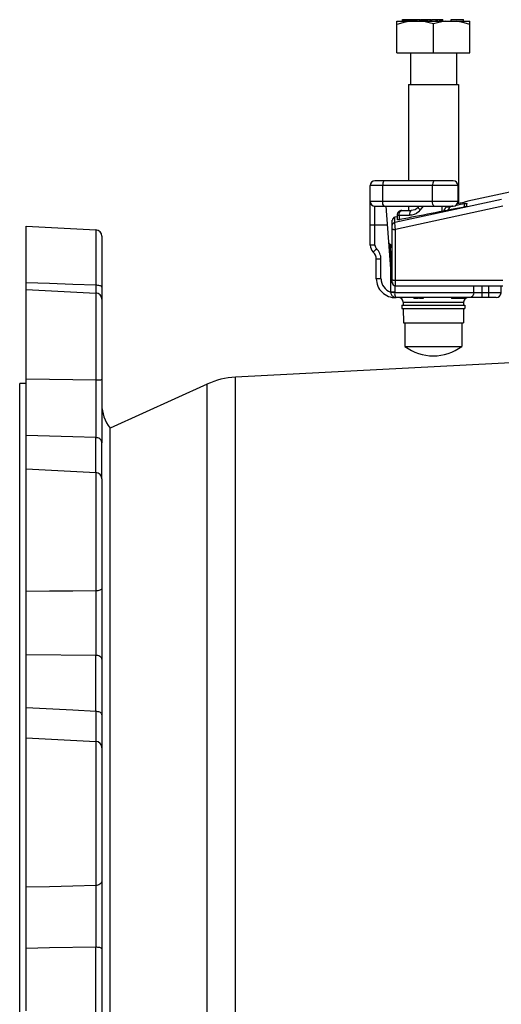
# Model space of a CAD drawing. Header units: inches. Extents: x 14.5 to 31.2, y 3.4 to 31.4.
# Tile 15 of 19: x 14.5 to 20.5, y 19.1 to 31.4. Entities that reach past the tile are written whole.
import ezdxf

# ---------------------------------------------------------------- set-up
doc = ezdxf.new("R2010")
doc.units = ezdxf.units.IN
doc.header["$LTSCALE"] = 2.574606
doc.header["$MEASUREMENT"] = 0
doc.layers.get('0').update_dxf_attribs({"linetype": 'CONTINUOUS'})
for name, color, linetype in [('AXES', 7, 'CONTINUOUS'), ('ROUNDS', 7, 'CONTINUOUS'), ('SURFS', 7, 'CONTINUOUS')]:
    doc.layers.add(name, color=color, linetype=linetype)

msp = doc.modelspace()

# ---------------------------------------------------------------- linework, layer by layer
at = {"color": 7, "linetype": 'Continuous'}
for p, q in [((19.17, 30.968), (19.17, 31.362)), ((19.17, 31.362), (20.082, 31.362)), ((19.242, 31.362), (19.242, 31.382)), ((19.242, 31.382), (19.423, 31.382)), ((19.244, 31.362), (19.244, 31.382)), ((19.251, 31.362), (19.251, 31.382)), ((19.263, 31.362), (19.263, 31.382)), ((19.272, 31.362), (19.272, 31.382)), ((19.283, 31.362), (19.283, 31.382)), ((19.291, 31.362), (19.291, 31.382)), ((19.304, 31.362), (19.304, 31.382)), ((19.309, 31.362), (19.309, 31.382)), ((19.311, 31.362), (19.311, 31.382)), ((19.318, 31.362), (19.318, 31.382)), ((19.324, 31.362), (19.324, 31.382)), ((19.334, 31.362), (19.334, 31.382)), ((19.348, 31.362), (19.348, 31.382)), ((19.358, 31.362), (19.358, 31.382)), ((19.371, 31.362), (19.371, 31.382)), ((19.377, 31.362), (19.377, 31.382)), ((19.381, 31.362), (19.381, 31.382)), ((19.382, 31.362), (19.382, 31.382)), ((19.386, 31.362), (19.386, 31.382)), ((19.398, 31.362), (19.398, 31.382)), ((19.411, 31.362), (19.411, 31.382)), ((19.416, 31.362), (19.416, 31.382)), ((19.423, 31.362), (19.423, 31.382)), ((19.423, 31.362), (19.423, 31.382)), ((19.426, 31.362), (19.426, 31.382)), ((19.426, 31.382), (19.462, 31.382)), ((19.455, 31.362), (19.455, 31.382)), ((19.462, 31.362), (19.462, 31.382)), ((19.469, 31.362), (19.469, 31.382)), ((19.469, 31.382), (19.6, 31.382)), ((19.476, 31.362), (19.476, 31.382)), ((19.483, 31.362), (19.483, 31.382)), ((19.491, 31.362), (19.491, 31.382)), ((19.504, 31.362), (19.504, 31.382)), ((19.514, 31.362), (19.514, 31.382)), ((19.531, 31.362), (19.531, 31.382)), ((19.542, 31.362), (19.542, 31.382)), ((19.554, 31.362), (19.554, 31.382)), ((19.559, 31.362), (19.559, 31.382)), ((19.584, 31.362), (19.584, 31.382)), ((19.587, 31.362), (19.587, 31.382)), ((19.6, 31.362), (19.6, 31.382)), ((19.608, 31.362), (19.608, 31.382)), ((19.608, 31.382), (19.744, 31.382)), ((19.626, 30.968), (19.626, 31.328)), ((19.66, 31.362), (19.66, 31.382)), ((19.679, 31.362), (19.679, 31.382)), ((19.706, 31.362), (19.706, 31.382)), ((19.708, 31.362), (19.708, 31.382)), ((19.721, 31.362), (19.721, 31.382)), ((19.735, 31.362), (19.735, 31.382)), ((19.741, 31.362), (19.741, 31.382)), ((19.744, 31.362), (19.744, 31.382)), ((19.846, 31.362), (19.846, 31.382)), ((19.846, 31.382), (20.003, 31.382)), ((20.003, 31.362), (20.003, 31.382)), ((20.082, 30.968), (20.082, 31.362)), ((19.17, 30.968), (20.082, 30.968)), ((19.339, 30.968), (19.339, 30.575)), ((19.914, 30.968), (19.914, 30.575)), ((19.315, 30.575), (19.315, 29.372)), ((19.315, 30.575), (19.938, 30.575)), ((19.938, 30.575), (19.938, 29.086)), ((23.629, 29.893), (20.056, 29.116)), ((20.476, 29.14), (19.145, 28.853)), ((20.492, 29.055), (19.154, 28.765)), ((19.315, 29.057), (19.315, 29.001)), ((19.114, 28.102), (19.114, 28.879)), ((19.174, 28.924), (19.145, 28.918)), ((19.145, 28.853), (19.145, 28.918)), ((19.151, 28.793), (19.148, 28.818)), ((19.154, 28.765), (19.151, 28.793)), ((19.154, 28.063), (19.154, 28.765)), ((19.154, 28.133), (20.492, 28.133)), ((19.426, 27.915), (19.158, 27.915)), ((19.382, 27.915), (19.382, 27.905)), ((19.435, 27.905), (19.382, 27.905)), ((19.388, 27.915), (19.388, 27.905)), ((19.419, 27.915), (19.419, 27.905)), ((19.426, 27.915), (19.426, 27.905)), ((20.075, 27.915), (19.426, 27.915)), ((19.435, 27.915), (19.435, 27.905)), ((19.455, 27.915), (19.455, 27.905)), ((19.497, 27.905), (19.455, 27.905)), ((19.462, 27.915), (19.462, 27.905)), ((19.465, 27.915), (19.465, 27.905)), ((19.468, 27.915), (19.468, 27.905)), ((19.472, 27.915), (19.472, 27.905)), ((19.477, 27.915), (19.477, 27.905)), ((19.484, 27.915), (19.484, 27.905)), ((19.497, 27.915), (19.497, 27.905)), ((19.497, 27.915), (19.497, 27.905)), ((19.85, 27.915), (19.85, 27.905)), ((20.029, 27.905), (19.85, 27.905)), ((19.865, 27.915), (19.865, 27.905)), ((19.87, 27.915), (19.87, 27.905)), ((19.881, 27.915), (19.881, 27.905)), ((19.887, 27.915), (19.887, 27.905)), ((19.89, 27.915), (19.89, 27.905)), ((19.893, 27.915), (19.893, 27.905)), ((19.897, 27.915), (19.897, 27.905)), ((19.904, 27.915), (19.904, 27.905)), ((19.909, 27.915), (19.909, 27.905)), ((19.917, 27.915), (19.917, 27.905)), ((19.919, 27.915), (19.919, 27.905)), ((19.925, 27.915), (19.925, 27.905)), ((19.928, 27.915), (19.928, 27.905)), ((19.929, 27.915), (19.929, 27.905)), ((19.935, 27.915), (19.935, 27.905)), ((19.941, 27.915), (19.941, 27.905)), ((19.953, 27.915), (19.953, 27.905)), ((19.958, 27.915), (19.958, 27.905)), ((19.961, 27.915), (19.961, 27.905)), ((19.967, 27.915), (19.967, 27.905)), ((19.972, 27.915), (19.972, 27.905)), ((19.979, 27.915), (19.979, 27.905)), ((19.985, 27.915), (19.985, 27.905)), ((19.989, 27.915), (19.989, 27.905)), ((19.991, 27.915), (19.991, 27.905)), ((19.991, 27.915), (19.991, 27.905)), ((19.993, 27.915), (19.993, 27.905)), ((19.994, 27.915), (19.994, 27.905)), ((19.997, 27.915), (19.997, 27.905)), ((20, 27.915), (20, 27.905)), ((20.006, 27.915), (20.006, 27.905)), ((20.012, 27.915), (20.012, 27.905)), ((20.018, 27.915), (20.018, 27.905)), ((20.023, 27.915), (20.023, 27.905)), ((20.026, 27.915), (20.026, 27.905)), ((20.029, 27.915), (20.029, 27.905)), ((20.029, 27.915), (20.029, 27.905)), ((19.233, 27.819), (19.233, 27.779)), ((19.233, 27.819), (20.02, 27.819)), ((19.233, 27.779), (20.02, 27.779)), ((20.02, 27.819), (20.02, 27.779)), ((17.16, 7.868), (17.16, 26.923)), ((16.805, 7.954), (16.805, 26.837)), ((15.596, 8.503), (15.596, 26.288)), ((14.549, 25.778), (14.549, 26.196)), ((15.419, 25.732), (15.419, 26.17)), ((15.494, 25.653), (15.494, 26.127)), ((14.549, 22.798), (14.549, 23.458)), ((15.419, 22.753), (15.419, 23.452)), ((15.494, 23.406), (15.494, 22.712)), ((14.549, 19.019), (14.549, 19.798)), ((15.419, 18.987), (15.419, 19.812)), ((15.494, 19.793), (15.494, 18.975))]:
    msp.add_line(p, q, dxfattribs=at)
for points in [[(19.343, 31.362), (19.301, 31.356), (19.258, 31.347), (19.215, 31.336), (19.17, 31.322)], [(19.626, 31.328), (19.573, 31.343), (19.522, 31.355), (19.471, 31.362)], [(19.781, 31.362), (19.73, 31.354), (19.679, 31.343), (19.626, 31.328)], [(20.082, 31.322), (20.038, 31.336), (19.995, 31.347), (19.952, 31.356), (19.91, 31.362)], [(19.114, 28.814), (19.115, 28.823), (19.118, 28.831), (19.123, 28.839), (19.13, 28.845), (19.137, 28.85), (19.145, 28.853)], [(19.114, 28.77), (19.115, 28.769), (19.118, 28.768), (19.123, 28.767), (19.129, 28.766), (19.137, 28.766), (19.145, 28.765), (19.154, 28.765)], [(19.148, 28.818), (19.147, 28.837), (19.146, 28.845), (19.146, 28.85), (19.145, 28.853)], [(19.114, 28.137), (19.115, 28.136), (19.117, 28.136), (19.121, 28.135), (19.126, 28.134), (19.132, 28.134), (19.139, 28.133), (19.146, 28.133), (19.154, 28.133)]]:
    msp.add_lwpolyline(points, dxfattribs=at)
for centre, start, end in [((19.154, 28.879), 102.2648, 180), ((19.154, 28.102), 180, 270)]:
    msp.add_arc(centre, 0.0394, start, end, dxfattribs=at)
at = {"layer": 'AXES', "color": 7, "linetype": 'Continuous'}
for p, q in [((19.874, 29.372), (18.898, 29.372)), ((18.839, 28.569), (18.839, 29.313)), ((19.933, 29.313), (18.839, 29.313)), ((18.994, 29.313), (18.994, 29.116)), ((19.616, 29.116), (19.616, 29.313)), ((19.933, 29.116), (19.933, 29.313)), ((18.839, 29.116), (19.933, 29.116)), ((18.898, 28.569), (18.898, 29.057)), ((18.898, 29.057), (19.874, 29.057)), ((19.108, 28.109), (19.036, 29.057)), ((19.233, 29.001), (19.355, 29.001)), ((19.352, 29.001), (19.348, 29.001)), ((19.376, 29.004), (19.352, 29.001)), ((19.435, 29.045), (19.444, 29.057)), ((19.497, 29.057), (19.463, 29.01)), ((19.73, 29.057), (19.73, 28.99)), ((19.809, 29.042), (19.783, 29.042)), ((19.794, 29.057), (19.795, 29.057)), ((19.811, 29.005), (19.832, 29.037)), ((19.832, 29.037), (19.845, 29.057)), ((19.838, 29.057), (19.834, 29.053)), ((19.174, 28.942), (19.174, 28.912)), ((19.174, 28.942), (19.327, 28.942)), ((19.199, 28.942), (19.199, 28.886)), ((18.842, 28.821), (19.054, 28.821)), ((18.898, 28.569), (18.839, 28.569)), ((18.917, 28.525), (18.877, 28.482)), ((19.083, 28.582), (19.086, 28.545)), ((19.086, 28.545), (19.108, 28.116)), ((19.108, 28.545), (19.108, 28.117)), ((18.914, 28.151), (18.914, 28.396)), ((18.973, 28.396), (18.914, 28.396)), ((18.973, 28.151), (18.973, 28.396)), ((19.092, 28.32), (19.092, 27.984)), ((18.973, 28.151), (18.914, 28.151)), ((19.144, 28.064), (19.144, 27.984)), ((20.129, 27.974), (20.129, 28.063)), ((20.236, 27.915), (20.236, 28.063)), ((20.312, 28.063), (20.312, 27.915)), ((20.469, 27.974), (20.469, 28.063)), ((19.144, 27.984), (19.092, 27.984)), ((20.469, 27.974), (19.144, 27.974)), ((19.159, 27.915), (19.151, 27.915)), ((19.163, 27.915), (19.159, 27.915)), ((20.41, 27.915), (20.075, 27.915)), ((19.25, 27.857), (19.25, 27.819)), ((19.25, 27.857), (20.003, 27.857)), ((19.251, 27.779), (19.252, 27.6)), ((20.002, 27.779), (20, 27.6)), ((20.003, 27.857), (20.002, 27.819)), ((19.252, 27.6), (20, 27.6)), ((19.272, 27.6), (19.272, 27.307)), ((19.981, 27.6), (19.981, 27.307)), ((19.272, 27.307), (19.981, 27.307)), ((14.47, 7.947), (14.47, 26.844))]:
    msp.add_line(p, q, dxfattribs=at)
for points in [[(19.015, 29.372), (19.009, 29.37), (19.004, 29.364), (19, 29.354), (18.997, 29.342), (18.995, 29.328), (18.994, 29.313)], [(19.636, 29.372), (19.631, 29.37), (19.626, 29.364), (19.622, 29.354), (19.618, 29.342), (19.616, 29.328), (19.616, 29.313)], [(19.015, 29.057), (19.008, 29.06), (19.003, 29.068), (18.998, 29.081), (18.995, 29.098), (18.994, 29.116)], [(19.636, 29.057), (19.63, 29.06), (19.624, 29.068), (19.62, 29.081), (19.617, 29.098), (19.616, 29.116)], [(19.199, 28.942), (19.201, 28.957), (19.204, 28.971), (19.209, 28.983), (19.216, 28.993), (19.224, 28.999), (19.233, 29.001)], [(19.463, 29.01), (19.441, 28.986), (19.416, 28.966), (19.388, 28.952), (19.358, 28.944), (19.327, 28.942)], [(19.348, 29.001), (19.342, 28.998), (19.336, 28.989), (19.331, 28.976), (19.328, 28.96), (19.327, 28.942)], [(19.435, 29.045), (19.419, 29.026), (19.398, 29.012), (19.376, 29.004)], [(19.435, 29.045), (19.435, 29.041), (19.438, 29.035), (19.443, 29.028), (19.452, 29.019), (19.463, 29.01)], [(19.755, 28.995), (19.762, 29.005), (19.774, 29.024), (19.783, 29.042)], [(19.792, 29.054), (19.788, 29.049), (19.783, 29.042)], [(19.795, 29.057), (19.795, 29.056), (19.792, 29.054)], [(19.809, 29.042), (19.817, 29.05), (19.827, 29.055), (19.838, 29.057)], [(19.834, 29.053), (19.824, 29.047), (19.816, 29.043), (19.809, 29.042)], [(19.833, 29.056), (19.832, 29.056), (19.835, 29.057), (19.838, 29.057)], [(18.839, 28.817), (18.839, 28.819), (18.841, 28.82)], [(18.841, 28.82), (18.841, 28.821), (18.842, 28.821)], [(19.086, 28.545), (19.08, 28.544), (19.076, 28.544), (19.075, 28.544)], [(19.086, 28.545), (19.095, 28.545), (19.102, 28.545)], [(19.102, 28.545), (19.107, 28.545), (19.108, 28.545)], [(19.092, 27.984), (19.093, 27.981), (19.094, 27.979)], [(19.094, 27.979), (19.097, 27.967), (19.101, 27.957), (19.105, 27.949), (19.11, 27.942), (19.114, 27.937), (19.119, 27.932), (19.123, 27.929), (19.128, 27.926), (19.131, 27.923), (19.135, 27.922), (19.138, 27.92), (19.142, 27.919), (19.145, 27.918), (19.147, 27.917), (19.15, 27.917), (19.152, 27.916), (19.154, 27.916), (19.155, 27.916), (19.157, 27.915), (19.158, 27.915)], [(19.144, 27.974), (19.131, 27.976), (19.114, 27.977), (19.094, 27.979)], [(19.144, 27.974), (19.143, 27.963), (19.144, 27.954), (19.145, 27.947), (19.146, 27.941), (19.148, 27.936), (19.149, 27.931), (19.151, 27.928), (19.153, 27.925), (19.154, 27.923), (19.156, 27.921)], [(19.144, 27.984), (19.144, 27.979), (19.144, 27.974)], [(19.156, 27.921), (19.157, 27.92), (19.158, 27.919)], [(19.158, 27.919), (19.159, 27.918), (19.161, 27.917), (19.161, 27.917), (19.162, 27.916)], [(19.158, 27.915), (19.159, 27.915), (19.158, 27.915)], [(19.163, 27.915), (19.162, 27.915), (19.16, 27.915), (19.158, 27.915)], [(19.162, 27.916), (19.163, 27.916), (19.164, 27.915)], [(19.164, 27.915), (19.164, 27.915), (19.164, 27.915), (19.164, 27.915), (19.163, 27.915)], [(20.129, 27.974), (20.126, 27.956), (20.118, 27.939), (20.106, 27.926), (20.091, 27.918), (20.075, 27.915)]]:
    msp.add_lwpolyline(points, dxfattribs=at)
for centre, radius, start, end in [((18.898, 29.313), 0.0591, 90, 180), ((19.874, 29.313), 0.0591, 0, 90), ((18.898, 29.116), 0.0591, 180, 270), ((19.874, 29.116), 0.0591, 270, 360), ((19.233, 28.942), 0.0591, 90, 180.0162), ((18.957, 28.569), 0.118, 180, 227.1096), ((18.957, 28.569), 0.0591, 180, 227.1096), ((18.796, 28.396), 0.177, 0, 47.1096), ((19.09, 28.6), 0.0197, 184.38, 248.4449), ((19.069, 28.545), 0.0394, 359.9999, 68.4464), ((18.796, 28.396), 0.118, 0, 47.1096), ((19.151, 28.151), 0.236, 180, 271.9212), ((19.151, 28.151), 0.177, 180, 250.7843), ((19.148, 28.112), 0.0394, 184.3835, 221.2816), ((19.191, 27.856), 0.0591, 0.5, 90), ((20.062, 27.856), 0.0591, 123.9534, 179.5), ((20.062, 27.856), 0.0591, 90, 123.4223), ((20.41, 27.974), 0.0591, 270, 360), ((19.626, 27.779), 0.591, 233.1301, 306.8699)]:
    msp.add_arc(centre, radius, start, end, dxfattribs=at)
at = {"layer": 'ROUNDS', "color": 7, "linetype": 'Continuous'}
for p, q in [((20.021, 29.107), (19.971, 29.095)), ((20.056, 29.116), (20.012, 29.105)), ((20.056, 29.116), (20.055, 29.116)), ((19.96, 29.092), (19.922, 29.083)), ((19.988, 29.099), (19.939, 29.087)), ((20.013, 29.045), (20.015, 29.087)), ((20.044, 29.056), (20.045, 29.091)), ((19.179, 28.885), (19.177, 28.912)), ((19.154, 28.063), (20.492, 28.063))]:
    msp.add_line(p, q, dxfattribs=at)
for points in [[(20.044, 29.056), (20.043, 29.055), (20.04, 29.053), (20.037, 29.052), (20.032, 29.05), (20.025, 29.048), (20.018, 29.046), (20.01, 29.044), (20.002, 29.043), (19.994, 29.041)], [(20.015, 29.087), (20.022, 29.089), (20.029, 29.09), (20.035, 29.091), (20.039, 29.091), (20.043, 29.092), (20.045, 29.092), (20.045, 29.091)], [(19.209, 28.888), (19.202, 28.887), (19.195, 28.886), (19.189, 28.885), (19.185, 28.884), (19.181, 28.884), (19.179, 28.884), (19.179, 28.885)]]:
    msp.add_lwpolyline(points, dxfattribs=at)
for start, end in [(90, 107.5618), (162.1477, 180.0162)]:
    msp.add_arc((19.233, 28.942), 0.0591, start, end, dxfattribs=at)
for centre, major_axis, start_param, end_param in [((280.015, 14.039), (286.995, -3.705), 2.705798, 2.712312), ((261.173, 20.55), (269.766, 3.482), 2.676863, 2.677075), ((261.173, 20.55), (269.766, 3.482), 2.675639, 2.676583)]:
    msp.add_ellipse(centre, major_axis=major_axis, ratio=0.096106, start_param=start_param, end_param=end_param, dxfattribs=at)
at = {"layer": 'SURFS', "color": 7, "linetype": 'Continuous'}
for p, q in [((14.549, 26.196), (14.549, 28.805)), ((14.549, 28.805), (15.419, 28.759)), ((15.419, 28.759), (15.419, 28.07)), ((15.494, 28.68), (15.494, 26.103)), ((14.549, 28.018), (15.419, 27.972)), ((15.419, 28.07), (15.419, 27.972)), ((15.419, 27.972), (15.419, 26.885)), ((22.18, 27.186), (17.16, 26.923)), ((14.549, 26.844), (14.47, 26.844)), ((15.419, 26.885), (15.42, 26.756)), ((16.805, 26.837), (15.596, 26.288)), ((15.42, 26.756), (15.42, 26.627)), ((15.42, 26.627), (15.42, 26.505)), ((15.42, 26.505), (15.42, 26.392)), ((15.42, 26.392), (15.42, 26.291)), ((14.549, 23.458), (14.549, 25.778)), ((14.549, 25.778), (15.419, 25.732)), ((15.419, 25.732), (15.419, 24.257)), ((15.494, 25.653), (15.494, 23.406)), ((15.419, 24.257), (15.42, 24.135)), ((15.42, 24.135), (15.42, 24.007)), ((15.42, 24.007), (15.42, 23.877)), ((15.42, 23.877), (15.42, 23.747)), ((15.42, 23.747), (15.42, 23.622)), ((15.419, 23.452), (14.549, 23.458)), ((14.549, 19.798), (14.549, 22.798)), ((15.419, 22.753), (15.42, 22.6)), ((15.42, 22.6), (15.42, 22.517)), ((15.494, 22.712), (15.494, 22.303)), ((15.42, 22.517), (15.42, 22.452)), ((14.549, 22.425), (15.419, 22.379)), ((15.42, 22.381), (15.419, 22.379)), ((15.419, 22.379), (15.419, 20.583)), ((15.494, 22.301), (15.494, 19.793)), ((15.419, 20.583), (15.42, 20.489)), ((15.42, 20.489), (15.42, 20.38)), ((15.42, 20.38), (15.42, 20.262)), ((15.42, 20.262), (15.42, 20.136)), ((15.42, 20.136), (15.42, 20.006))]:
    msp.add_line(p, q, dxfattribs=at)
for points in [[(15.419, 28.07), (15.131, 28.079), (14.841, 28.089), (14.549, 28.1)], [(15.494, 28.044), (15.493, 28.048), (15.489, 28.052), (15.484, 28.056), (15.477, 28.06), (15.467, 28.063), (15.457, 28.066), (15.445, 28.068), (15.432, 28.069), (15.419, 28.07)], [(15.419, 26.885), (15.131, 26.89), (14.841, 26.894), (14.549, 26.899)], [(15.494, 26.89), (15.493, 26.889), (15.489, 26.888), (15.484, 26.888), (15.477, 26.887), (15.467, 26.887), (15.457, 26.886), (15.445, 26.886), (15.432, 26.886), (15.419, 26.885)], [(15.42, 26.291), (15.419, 26.206), (15.419, 26.17)], [(15.419, 26.17), (15.131, 26.179), (14.841, 26.187), (14.549, 26.196)], [(15.494, 26.103), (15.493, 26.114), (15.489, 26.125), (15.484, 26.136), (15.477, 26.145), (15.467, 26.153), (15.457, 26.16), (15.445, 26.165), (15.432, 26.168), (15.419, 26.17)], [(15.419, 24.257), (15.131, 24.255), (14.841, 24.253), (14.549, 24.251)], [(15.494, 24.291), (15.493, 24.285), (15.489, 24.279), (15.484, 24.274), (15.477, 24.269), (15.467, 24.265), (15.457, 24.262), (15.445, 24.259), (15.432, 24.257), (15.419, 24.257)], [(15.42, 23.622), (15.419, 23.506), (15.419, 23.452)], [(15.494, 23.406), (15.493, 23.413), (15.489, 23.421), (15.484, 23.428), (15.477, 23.435), (15.467, 23.44), (15.457, 23.445), (15.445, 23.449), (15.432, 23.451), (15.419, 23.452)], [(15.419, 22.753), (15.131, 22.768), (14.549, 22.798)], [(15.494, 22.712), (15.493, 22.719), (15.489, 22.725), (15.484, 22.732), (15.477, 22.738), (15.467, 22.743), (15.457, 22.747), (15.445, 22.75), (15.432, 22.752), (15.419, 22.753)], [(15.42, 22.452), (15.42, 22.406), (15.42, 22.391), (15.42, 22.381)], [(15.494, 20.642), (15.493, 20.632), (15.489, 20.622), (15.484, 20.613), (15.477, 20.605), (15.467, 20.598), (15.457, 20.592), (15.445, 20.587), (15.432, 20.584), (15.419, 20.583)], [(15.419, 20.583), (15.131, 20.575), (14.841, 20.567), (14.549, 20.56)], [(15.42, 20.006), (15.419, 19.875), (15.419, 19.812)], [(15.419, 19.812), (14.841, 19.803), (14.549, 19.798)], [(15.494, 19.793), (15.493, 19.796), (15.489, 19.799), (15.484, 19.802), (15.477, 19.805), (15.467, 19.807), (15.457, 19.809), (15.445, 19.81), (15.432, 19.811), (15.419, 19.812)]]:
    msp.add_lwpolyline(points, dxfattribs=at)
for centre, radius, start, end in [((15.415, 28.68), 0.0787, 0, 87), ((15.415, 27.894), 0.0787, 0, 87), ((17.211, 25.94), 0.984, 93, 114.4087), ((15.966, 26.582), 0.472, 180, 218.4291), ((15.415, 25.653), 0.0787, 0, 87), ((15.415, 22.301), 0.0787, 0, 87)]:
    msp.add_arc(centre, radius, start, end, dxfattribs=at)

doc.saveas('drawing.dxf')
